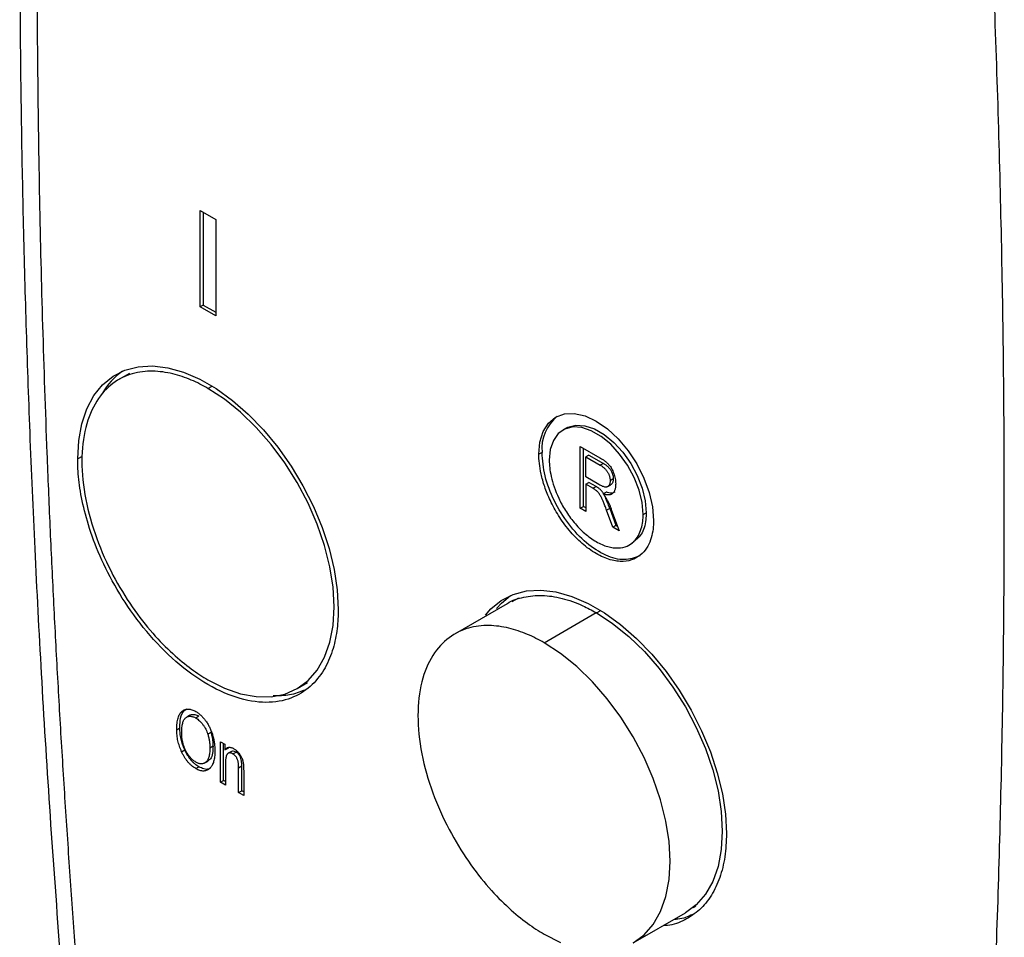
# Model space of a CAD drawing. Header units: millimetres. Extents: x 0 to 864, y 0 to 559.
# Tile 12 of 32: x 697 to 764, y 333 to 396. Entities that reach past the tile are written whole.
import ezdxf

# ---------------------------------------------------------------- set-up
doc = ezdxf.new("R2010")
doc.units = ezdxf.units.MM
doc.header["$LTSCALE"] = 2

msp = doc.modelspace()

# ---------------------------------------------------------------- linework, layer by layer
for p, q in [((709.554, 382.611), (710.615, 381.998)), ((709.554, 376.078), (709.554, 382.611)), ((709.766, 382.488), (709.766, 376.201)), ((710.615, 381.998), (710.615, 375.466)), ((709.766, 376.201), (709.554, 376.078)), ((709.766, 376.201), (710.615, 375.711)), ((710.615, 375.466), (709.554, 376.078)), ((704.749, 371.557), (704.042, 371.149)), ((710.084, 370.546), (710.363, 370.707)), ((734.386, 367.852), (734.174, 367.73)), ((732.747, 366.2), (732.535, 366.078)), ((735.34, 366.611), (736.674, 365.841)), ((735.34, 362.417), (735.34, 366.611)), ((735.552, 362.54), (735.552, 366.489)), ((701.546, 365.936), (701.246, 365.769)), ((735.93, 366.026), (735.718, 365.903)), ((735.718, 365.903), (736.701, 365.336)), ((735.718, 364.541), (735.718, 365.903)), ((735.93, 366.026), (736.913, 365.458)), ((736.913, 365.458), (736.701, 365.336)), ((736.603, 364.03), (735.718, 364.541)), ((735.718, 364.051), (735.93, 364.174)), ((736.411, 363.896), (735.93, 364.174)), ((737.581, 364.404), (737.368, 364.282)), ((735.718, 364.051), (735.718, 362.199)), ((736.199, 363.773), (735.718, 364.051)), ((736.199, 363.773), (736.411, 363.896)), ((736.897, 363.398), (737.109, 363.52)), ((737.208, 363.888), (737.42, 364.011)), ((735.34, 362.417), (735.552, 362.54)), ((735.718, 362.199), (735.34, 362.417)), ((735.718, 362.444), (735.552, 362.54)), ((737.346, 362.401), (737.133, 362.279)), ((737.553, 361.14), (737.133, 362.279)), ((737.346, 362.401), (737.765, 361.262)), ((737.45, 362.345), (737.982, 360.892)), ((739.606, 361.996), (739.818, 362.118)), ((737.553, 361.14), (737.765, 361.262)), ((737.982, 360.892), (737.553, 361.14)), ((737.765, 361.262), (737.868, 361.203)), ((738.677, 359.937), (738.889, 360.059)), ((731.153, 356.328), (730.689, 356.067)), ((730.382, 355.944), (726.846, 353.903)), ((736.455, 355.323), (736.735, 355.481)), ((732.889, 353.3), (736.424, 355.341)), ((716.134, 350.187), (716.841, 350.595)), ((708.642, 348.259), (708.636, 348.255)), ((708.848, 348.378), (708.642, 348.259)), ((709.475, 348.315), (709.263, 348.192)), ((707.963, 347.397), (708.175, 347.52)), ((710.283, 347.214), (710.071, 347.091)), ((710.425, 346.278), (710.213, 346.156)), ((710.935, 346.59), (711.232, 346.418)), ((710.935, 343.844), (710.935, 346.59)), ((711.147, 343.967), (711.147, 346.467)), ((711.232, 346.418), (711.232, 346.026)), ((711.232, 346.026), (711.444, 346.148)), ((711.444, 346.148), (711.507, 346.198)), ((708.294, 345.912), (708.506, 346.034)), ((711.669, 345.924), (711.457, 345.802)), ((711.775, 345.761), (711.988, 345.884)), ((709.258, 344.763), (709.47, 344.886)), ((709.879, 345.152), (710.092, 345.274)), ((711.275, 345.146), (711.275, 343.648)), ((712.378, 344.924), (712.166, 344.802)), ((712.166, 343.133), (712.166, 344.802)), ((712.378, 343.256), (712.378, 344.924)), ((712.506, 344.618), (712.506, 342.937)), ((710.935, 343.844), (711.147, 343.967)), ((711.275, 343.648), (710.935, 343.844)), ((711.275, 343.893), (711.147, 343.967)), ((712.166, 343.133), (712.378, 343.256)), ((712.506, 342.937), (712.166, 343.133)), ((712.506, 343.182), (712.378, 343.256)), ((742.999, 335.343), (743.192, 335.456)), ((738.938, 332.94), (742.474, 334.981))]:
    msp.add_line(p, q)
at = {"flags": 128}
for points in [[(701.246, 365.769), (701.315, 367.008), (701.523, 368.147), (701.866, 369.168), (702.339, 370.055), (702.934, 370.793), (703.641, 371.373), (704.45, 371.783), (705.348, 372.018), (706.321, 372.074), (707.353, 371.95), (708.428, 371.648), (709.529, 371.173), (710.639, 370.532), (711.741, 369.736), (712.816, 368.796), (713.848, 367.729), (714.821, 366.55), (715.719, 365.278), (716.528, 363.933), (717.235, 362.537), (717.83, 361.112), (718.303, 359.679), (718.646, 358.262), (718.854, 356.883), (718.923, 355.563)], [(710.084, 350.786), (711.201, 350.226), (712.299, 349.844), (713.359, 349.648), (714.362, 349.64), (715.293, 349.821), (716.134, 350.187), (716.872, 350.733), (717.494, 351.448), (717.989, 352.322), (718.349, 353.338), (718.567, 354.479), (718.64, 355.727), (718.567, 357.059), (718.349, 358.452), (717.989, 359.884), (717.494, 361.329), (716.872, 362.762), (716.134, 364.16), (715.293, 365.498), (714.362, 366.753), (713.359, 367.904), (712.299, 368.931), (711.201, 369.817), (710.084, 370.546)], [(732.535, 366.078), (732.61, 366.911), (732.831, 367.625), (733.191, 368.194), (733.674, 368.596), (734.264, 368.814), (734.936, 368.841), (735.665, 368.675), (736.424, 368.324), (737.183, 367.799), (737.912, 367.123), (738.585, 366.319), (739.174, 365.421), (739.658, 364.461), (740.017, 363.477), (740.239, 362.507), (740.313, 361.587)], [(739.606, 361.996), (739.537, 362.8), (739.331, 363.649), (738.998, 364.506), (738.553, 365.334), (738.015, 366.096), (737.407, 366.76), (736.757, 367.295), (736.092, 367.679), (735.441, 367.895), (734.833, 367.933), (734.295, 367.792), (733.85, 367.478), (733.517, 367.005), (733.312, 366.393), (733.242, 365.67)], [(734.386, 367.852), (734.507, 367.915), (735.045, 368.056), (735.653, 368.017), (736.304, 367.801), (736.969, 367.417), (737.62, 366.882), (738.227, 366.219), (738.765, 365.457), (739.211, 364.629), (739.543, 363.771), (739.749, 362.922), (739.818, 362.118)], [(728.908, 355.17), (729.273, 355.588), (729.981, 356.167), (730.79, 356.577), (731.688, 356.812), (732.661, 356.868), (733.693, 356.744), (734.768, 356.443), (735.869, 355.967), (736.979, 355.327), (738.08, 354.53), (739.156, 353.591), (740.188, 352.523), (741.16, 351.344), (742.058, 350.072), (742.867, 348.728), (743.575, 347.332), (744.17, 345.906), (744.642, 344.474), (744.985, 343.057), (745.193, 341.677), (745.263, 340.358)], [(729.664, 355.614), (729.99, 355.982), (730.62, 356.509)], [(736.424, 355.341), (737.541, 354.611), (738.639, 353.726), (739.698, 352.698), (740.702, 351.547), (741.633, 350.292), (742.474, 348.954), (743.212, 347.557), (743.834, 346.123), (744.329, 344.678), (744.689, 343.247), (744.907, 341.853), (744.98, 340.521), (744.907, 339.274), (744.689, 338.132), (744.329, 337.116), (743.834, 336.243), (743.212, 335.527), (742.474, 334.982), (742.474, 334.981)], [(738.939, 332.941), (739.677, 333.486), (740.298, 334.202), (740.793, 335.075), (741.153, 336.091), (741.371, 337.233), (741.445, 338.48), (741.371, 339.812), (741.153, 341.206), (740.793, 342.637), (740.298, 344.082), (739.677, 345.515), (738.939, 346.913), (738.097, 348.251), (737.167, 349.506), (736.163, 350.657), (735.103, 351.685), (734.005, 352.57), (732.889, 353.3)], [(732.889, 333.539), (734.005, 332.979)]]:
    msp.add_lwpolyline(points, dxfattribs=at)
for centre, radius, start, end in [((706.963, 367.891), 4.67, 125.05407, 149.9578), ((735.551, 366.462), 2.816, 128.90674, 185.33505)]:
    msp.add_arc(centre, radius, start, end)
for points, knots in [([(700.02, 468.539), (699.801, 465.832), (699.379, 460.605), (698.867, 452.974), (698.454, 445.863), (698.131, 439.28), (697.882, 433.235), (697.707, 428.072), (697.585, 423.731), (697.501, 420.146), (697.438, 416.911), (697.393, 414.012), (697.359, 411.26), (697.33, 408.109), (697.31, 404.255), (697.309, 399.567), (697.34, 394.274), (697.412, 388.369), (697.537, 381.844), (697.725, 374.846), (697.985, 367.394), (698.326, 359.504), (698.768, 351.037), (699.32, 341.989), (699.78, 335.736), (700.017, 332.518)], [0, 0, 0, 0, 0.062681, 0.121046, 0.175103, 0.224859, 0.270317, 0.311479, 0.340806, 0.367474, 0.391484, 0.412837, 0.431884, 0.452516, 0.482632, 0.517066, 0.55582, 0.598897, 0.646301, 0.698029, 0.750748, 0.807298, 0.867684, 0.931915, 1, 1, 1, 1]), ([(701.177, 466.567), (701.113, 465.803), (700.986, 464.273), (700.804, 461.972), (700.629, 459.665), (700.46, 457.353), (700.299, 455.036), (700.144, 452.712), (699.996, 450.384), (699.855, 448.049), (699.721, 445.71), (699.594, 443.364), (699.473, 441.014), (699.36, 438.657), (699.253, 436.295), (698.954, 429.211), (698.594, 417.318), (698.426, 400.466), (698.594, 383.42), (698.978, 370.289), (699.356, 361.2), (699.59, 356.222), (699.852, 351.235), (700.141, 346.239), (700.457, 341.233), (700.8, 336.218), (701.051, 332.865), (701.177, 331.189)], [0, 0, 0, 0, 0.0178097, 0.0356259, 0.0534487, 0.0712783, 0.089115, 0.1069589, 0.1248103, 0.1426693, 0.1605361, 0.178411, 0.196294, 0.2141855, 0.2320855, 0.2499944, 0.374957, 0.5000028, 0.6250454, 0.7500115, 0.7858188, 0.8215919, 0.8573325, 0.893042, 0.928722, 0.9643742, 1, 1, 1, 1]), ([(761.419, 296.412), (761.482, 297.177), (761.609, 298.707), (761.791, 301.008), (761.966, 303.314), (762.135, 305.626), (762.296, 307.944), (762.451, 310.267), (762.599, 312.596), (762.74, 314.93), (762.874, 317.269), (763.001, 319.615), (763.122, 321.966), (763.235, 324.322), (763.342, 326.684), (763.641, 333.768), (764.001, 345.661), (764.169, 362.513), (764.001, 379.559), (763.617, 392.69), (763.239, 401.779), (763.005, 406.757), (762.744, 411.744), (762.455, 416.74), (762.138, 421.747), (761.796, 426.761), (761.544, 430.115), (761.419, 431.791)], [0, 0, 0, 0, 0.017809, 0.035625, 0.053447, 0.071277, 0.089113, 0.106957, 0.124808, 0.142666, 0.160533, 0.178407, 0.19629, 0.214181, 0.23208, 0.249989, 0.374952, 0.499998, 0.62504, 0.750006, 0.785814, 0.821588, 0.857329, 0.89304, 0.92872, 0.964373, 1, 1, 1, 1]), ([(710.084, 370.546), (709.728, 370.752), (709.349, 370.945), (708.548, 371.284), (708.127, 371.429), (707.251, 371.639), (706.796, 371.705), (705.874, 371.718), (705.407, 371.665), (704.495, 371.402), (704.049, 371.191), (703.227, 370.577), (702.851, 370.175), (702.219, 369.172), (701.965, 368.571), (701.619, 367.199), (701.528, 366.429), (701.528, 364.782), (701.619, 363.907), (701.965, 362.136), (702.219, 361.241), (702.851, 359.509), (703.227, 358.672), (704.049, 357.11), (704.495, 356.384), (705.407, 355.067), (705.874, 354.475), (706.796, 353.424), (707.251, 352.965), (708.127, 352.164), (708.548, 351.822), (709.349, 351.236), (709.728, 350.992), (710.084, 350.786)], [0, 0, 0, 0, 0.0625, 0.0625, 0.125, 0.125, 0.1875, 0.1875, 0.25, 0.25, 0.3125, 0.3125, 0.375, 0.375, 0.4375, 0.4375, 0.5, 0.5, 0.5625, 0.5625, 0.625, 0.625, 0.6875, 0.6875, 0.75, 0.75, 0.8125, 0.8125, 0.875, 0.875, 0.9375, 0.9375, 1, 1, 1, 1]), ([(739.389, 359.194), (739.05, 359.067), (738.372, 358.814), (737.075, 359.158), (735.752, 360.003), (734.52, 361.306), (733.537, 362.9), (732.874, 364.624), (732.789, 365.677), (732.747, 366.2)], [0, 0, 0, 0, 0.142991, 0.286108, 0.429226, 0.572344, 0.715461, 0.858579, 1, 1, 1, 1]), ([(718.923, 355.563), (718.923, 355.138), (718.9, 354.699), (718.79, 353.808), (718.702, 353.356), (718.438, 352.463), (718.262, 352.023), (717.797, 351.191), (717.509, 350.8), (716.802, 350.12), (716.383, 349.83), (715.41, 349.411), (714.856, 349.282), (713.632, 349.235), (712.963, 349.318), (711.557, 349.717), (710.821, 350.034), (709.348, 350.884), (708.612, 351.417), (707.206, 352.641), (706.537, 353.331), (705.313, 354.791), (704.759, 355.56), (703.786, 357.102), (703.367, 357.876), (702.66, 359.372), (702.372, 360.096), (701.907, 361.464), (701.731, 362.108), (701.467, 363.305), (701.379, 363.859), (701.268, 364.878), (701.246, 365.343), (701.246, 365.769)], [0, 0, 0, 0, 0.0625, 0.0625, 0.125, 0.125, 0.1875, 0.1875, 0.25, 0.25, 0.3125, 0.3125, 0.375, 0.375, 0.4375, 0.4375, 0.5, 0.5, 0.5625, 0.5625, 0.625, 0.625, 0.6875, 0.6875, 0.75, 0.75, 0.8125, 0.8125, 0.875, 0.875, 0.9375, 0.9375, 1, 1, 1, 1]), ([(740.313, 361.587), (740.313, 361.213), (740.274, 360.813), (740.1, 360.223), (740.022, 360.03), (739.818, 359.664), (739.691, 359.492), (739.38, 359.192), (739.195, 359.065), (738.767, 358.881), (738.523, 358.824), (737.985, 358.803), (737.691, 358.839), (737.072, 359.015), (736.748, 359.155), (736.1, 359.529), (735.776, 359.763), (735.158, 360.302), (734.863, 360.605), (734.325, 361.248), (734.081, 361.586), (733.653, 362.265), (733.468, 362.605), (733.157, 363.263), (733.03, 363.582), (732.826, 364.184), (732.749, 364.467), (732.574, 365.257), (732.535, 365.703), (732.535, 366.078)], [0, 0, 0, 0, 0.125, 0.125, 0.1875, 0.1875, 0.25, 0.25, 0.3125, 0.3125, 0.375, 0.375, 0.4375, 0.4375, 0.5, 0.5, 0.5625, 0.5625, 0.625, 0.625, 0.6875, 0.6875, 0.75, 0.75, 0.8125, 0.8125, 0.875, 0.875, 1, 1, 1, 1]), ([(733.242, 365.67), (733.242, 365.363), (733.274, 364.998), (733.465, 364.136), (733.624, 363.636), (734.006, 362.828), (734.157, 362.55), (734.507, 361.994), (734.707, 361.718), (735.147, 361.192), (735.388, 360.944), (735.894, 360.503), (736.159, 360.311), (736.689, 360.005), (736.954, 359.891), (737.46, 359.747), (737.701, 359.718), (738.142, 359.735), (738.341, 359.781), (738.692, 359.932), (738.842, 360.036), (739.224, 360.403), (739.384, 360.719), (739.574, 361.362), (739.606, 361.689), (739.606, 361.996)], [0, 0, 0, 0, 0.125, 0.125, 0.25, 0.25, 0.3125, 0.3125, 0.375, 0.375, 0.4375, 0.4375, 0.5, 0.5, 0.5625, 0.5625, 0.625, 0.625, 0.6875, 0.6875, 0.75, 0.75, 0.875, 0.875, 1, 1, 1, 1]), ([(736.674, 365.841), (736.708, 365.822), (736.773, 365.783), (736.867, 365.723), (736.955, 365.663), (737.036, 365.604), (737.11, 365.544), (737.177, 365.485), (737.238, 365.427), (737.309, 365.348), (737.39, 365.242), (737.477, 365.102), (737.554, 364.947), (737.622, 364.78), (737.678, 364.604), (737.717, 364.425), (737.741, 364.244), (737.744, 364.127), (737.746, 364.067)], [0, 0, 0, 0, 0.059861, 0.115867, 0.168079, 0.216582, 0.261137, 0.301832, 0.339688, 0.374291, 0.44084, 0.509232, 0.581286, 0.658766, 0.739724, 0.822665, 0.908999, 1, 1, 1, 1]), ([(736.913, 365.458), (736.94, 365.442), (736.992, 365.411), (737.067, 365.359), (737.137, 365.304), (737.203, 365.248), (737.263, 365.187), (737.318, 365.125), (737.368, 365.06), (737.413, 364.992), (737.452, 364.922), (737.488, 364.851), (737.516, 364.779), (737.54, 364.706), (737.558, 364.632), (737.572, 364.556), (737.579, 364.48), (737.58, 364.43), (737.581, 364.404)], [0, 0, 0, 0, 0.079957, 0.15511, 0.225877, 0.293103, 0.356441, 0.416783, 0.475779, 0.532583, 0.588591, 0.643903, 0.699487, 0.755259, 0.81323, 0.872643, 0.934673, 1, 1, 1, 1]), ([(736.701, 365.336), (736.728, 365.32), (736.78, 365.289), (736.855, 365.237), (736.925, 365.181), (736.991, 365.126), (737.051, 365.065), (737.106, 365.003), (737.156, 364.937), (737.201, 364.869), (737.24, 364.8), (737.275, 364.729), (737.304, 364.657), (737.328, 364.584), (737.346, 364.509), (737.36, 364.434), (737.366, 364.358), (737.368, 364.308), (737.368, 364.282)], [0, 0, 0, 0, 0.079957, 0.15511, 0.225877, 0.293103, 0.356441, 0.416783, 0.475779, 0.532583, 0.588591, 0.643903, 0.699487, 0.755259, 0.81323, 0.872643, 0.934673, 1, 1, 1, 1]), ([(737.368, 364.282), (737.368, 364.247), (737.366, 364.18), (737.348, 364.092), (737.321, 364.014), (737.282, 363.952), (737.234, 363.903), (737.178, 363.87), (737.114, 363.852), (737.041, 363.85), (736.954, 363.866), (736.853, 363.902), (736.733, 363.958), (736.648, 364.005), (736.603, 364.03)], [0, 0, 0, 0, 0.081705, 0.159483, 0.235194, 0.310253, 0.383342, 0.454155, 0.52525, 0.59793, 0.677209, 0.769944, 0.877245, 1, 1, 1, 1]), ([(737.581, 364.404), (737.574, 364.326), (737.562, 364.18), (737.494, 364.052), (737.431, 364.027), (737.415, 364.02)], [0, 0, 0, 0, 0.46445, 0.863042, 1, 1, 1, 1]), ([(737.133, 362.279), (737.114, 362.332), (737.076, 362.434), (737.021, 362.581), (736.969, 362.713), (736.922, 362.833), (736.878, 362.938), (736.838, 363.03), (736.801, 363.108), (736.758, 363.192), (736.707, 363.282), (736.647, 363.378), (736.587, 363.46), (736.526, 363.532), (736.458, 363.594), (736.382, 363.656), (736.294, 363.717), (736.232, 363.754), (736.199, 363.773)], [0, 0, 0, 0, 0.092728, 0.177366, 0.254414, 0.323889, 0.385354, 0.438553, 0.484631, 0.522952, 0.588828, 0.648611, 0.702575, 0.751873, 0.802247, 0.860186, 0.925559, 1, 1, 1, 1]), ([(737.346, 362.401), (737.326, 362.455), (737.289, 362.557), (737.233, 362.703), (737.182, 362.836), (737.134, 362.955), (737.09, 363.061), (737.05, 363.152), (737.014, 363.23), (736.97, 363.314), (736.919, 363.405), (736.859, 363.501), (736.799, 363.583), (736.738, 363.654), (736.67, 363.717), (736.594, 363.779), (736.506, 363.839), (736.444, 363.876), (736.411, 363.896)], [0, 0, 0, 0, 0.092728, 0.177366, 0.254414, 0.323889, 0.385354, 0.438553, 0.484631, 0.522952, 0.588828, 0.648611, 0.702575, 0.751873, 0.802247, 0.860186, 0.925559, 1, 1, 1, 1]), ([(737.746, 364.067), (737.745, 364.028), (737.743, 363.952), (737.734, 363.846), (737.718, 363.749), (737.692, 363.663), (737.663, 363.584), (737.625, 363.517), (737.581, 363.459), (737.529, 363.411), (737.472, 363.372), (737.408, 363.345), (737.338, 363.328), (737.261, 363.321), (737.179, 363.323), (737.09, 363.339), (736.996, 363.362), (736.93, 363.386), (736.897, 363.398)], [0, 0, 0, 0, 0.070124, 0.136973, 0.201515, 0.263247, 0.323812, 0.382633, 0.440984, 0.498977, 0.557187, 0.615133, 0.67446, 0.734991, 0.797237, 0.861968, 0.929489, 1, 1, 1, 1]), ([(737.681, 363.512), (737.634, 363.487), (737.5, 363.415), (737.287, 363.457), (737.139, 363.51), (737.109, 363.52)], [0, 0, 0, 0, 0.29946, 0.858041, 1, 1, 1, 1]), ([(736.897, 363.398), (736.922, 363.368), (736.969, 363.31), (737.033, 363.224), (737.088, 363.144), (737.119, 363.09), (737.134, 363.065)], [0, 0, 0, 0, 0.289711, 0.551497, 0.788143, 1, 1, 1, 1]), ([(737.134, 363.065), (737.164, 363.007), (737.223, 362.89), (737.304, 362.712), (737.382, 362.53), (737.427, 362.407), (737.45, 362.345)], [0, 0, 0, 0, 0.245563, 0.493888, 0.744613, 1, 1, 1, 1]), ([(739.818, 362.118), (739.812, 361.958), (739.791, 361.397), (739.545, 360.589), (739.096, 360.241), (738.879, 360.073)], [0, 0, 0, 0, 0.171027, 0.60076, 1, 1, 1, 1]), ([(730.384, 355.94), (730.391, 355.946), (730.71, 356.196), (731.505, 356.414), (732.738, 356.564), (734.1, 356.354), (735.343, 355.926), (736.124, 355.503), (736.424, 355.341)], [0, 0, 0, 0, 0.005308, 0.220397, 0.435486, 0.650576, 0.865665, 1, 1, 1, 1]), ([(732.889, 353.3), (732.532, 353.505), (732.153, 353.699), (731.353, 354.037), (730.931, 354.182), (730.055, 354.393), (729.6, 354.458), (728.679, 354.471), (728.211, 354.419), (727.299, 354.155), (726.853, 353.944), (726.031, 353.331), (725.655, 352.929), (725.023, 351.926), (724.769, 351.325), (724.423, 349.953), (724.333, 349.182), (724.333, 347.535), (724.423, 346.66), (724.769, 344.889), (725.023, 343.994), (725.655, 342.262), (726.031, 341.425), (726.853, 339.863), (727.299, 339.138), (728.211, 337.82), (728.679, 337.228), (729.6, 336.177), (730.055, 335.718), (730.931, 334.917), (731.353, 334.575), (732.153, 333.989), (732.532, 333.745), (732.889, 333.539)], [0, 0, 0, 0, 0.0625, 0.0625, 0.125, 0.125, 0.1875, 0.1875, 0.25, 0.25, 0.3125, 0.3125, 0.375, 0.375, 0.4375, 0.4375, 0.5, 0.5, 0.5625, 0.5625, 0.625, 0.625, 0.6875, 0.6875, 0.75, 0.75, 0.8125, 0.8125, 0.875, 0.875, 0.9375, 0.9375, 1, 1, 1, 1]), ([(716.625, 350.079), (716.302, 349.949), (715.655, 349.687), (714.892, 349.7), (714.51, 349.706)], [0, 0, 0, 0, 0.4999213, 1, 1, 1, 1]), ([(707.963, 347.397), (707.964, 347.474), (707.967, 347.624), (707.984, 347.833), (708.013, 348.021), (708.053, 348.19), (708.105, 348.337), (708.169, 348.465), (708.245, 348.571), (708.332, 348.656), (708.427, 348.723), (708.529, 348.768), (708.637, 348.796), (708.751, 348.802), (708.87, 348.792), (708.995, 348.758), (709.126, 348.709), (709.215, 348.66), (709.26, 348.635)], [0, 0, 0, 0, 0.083192, 0.162005, 0.236269, 0.306625, 0.373626, 0.437744, 0.499734, 0.560167, 0.618836, 0.675015, 0.729697, 0.783009, 0.835913, 0.889445, 0.943947, 1, 1, 1, 1]), ([(708.175, 347.52), (708.181, 347.68), (708.195, 348.101), (708.321, 348.602), (708.557, 348.764), (708.635, 348.818)], [0, 0, 0, 0, 0.289681, 0.765236, 1, 1, 1, 1]), ([(708.303, 347.195), (708.303, 347.259), (708.304, 347.382), (708.319, 347.553), (708.338, 347.709), (708.368, 347.845), (708.405, 347.964), (708.453, 348.064), (708.507, 348.148), (708.571, 348.212), (708.641, 348.261), (708.716, 348.296), (708.796, 348.316), (708.88, 348.32), (708.969, 348.31), (709.063, 348.286), (709.161, 348.247), (709.229, 348.211), (709.263, 348.192)], [0, 0, 0, 0, 0.089498, 0.172859, 0.250997, 0.324072, 0.392055, 0.456413, 0.517038, 0.575219, 0.630993, 0.685018, 0.737147, 0.788668, 0.839836, 0.891641, 0.945031, 1, 1, 1, 1]), ([(708.849, 348.376), (708.851, 348.378), (708.913, 348.444), (709.103, 348.456), (709.325, 348.397), (709.448, 348.329), (709.475, 348.315)], [0, 0, 0, 0, 0.012615, 0.468009, 0.884607, 1, 1, 1, 1]), ([(709.26, 348.635), (709.29, 348.617), (709.348, 348.582), (709.435, 348.52), (709.52, 348.454), (709.603, 348.381), (709.684, 348.302), (709.763, 348.216), (709.839, 348.125), (709.914, 348.029), (709.986, 347.926), (710.054, 347.819), (710.119, 347.708), (710.179, 347.593), (710.236, 347.473), (710.288, 347.35), (710.337, 347.221), (710.382, 347.089), (710.422, 346.954), (710.458, 346.816), (710.486, 346.677), (710.511, 346.535), (710.529, 346.391), (710.544, 346.244), (710.551, 346.096), (710.552, 345.998), (710.553, 345.948)], [0, 0, 0, 0, 0.037493, 0.074051, 0.110413, 0.146291, 0.182367, 0.218677, 0.255075, 0.292241, 0.329654, 0.367533, 0.405691, 0.44454, 0.484076, 0.524715, 0.566402, 0.609668, 0.653909, 0.699182, 0.745579, 0.793405, 0.842405, 0.893353, 0.945746, 1, 1, 1, 1]), ([(709.263, 348.192), (709.305, 348.166), (709.39, 348.113), (709.514, 348.008), (709.633, 347.884), (709.744, 347.743), (709.848, 347.592), (709.937, 347.43), (710.014, 347.262), (710.052, 347.149), (710.071, 347.091)], [0, 0, 0, 0, 0.123478, 0.245158, 0.367481, 0.493109, 0.620134, 0.7449, 0.870911, 1, 1, 1, 1]), ([(708.294, 345.912), (708.268, 345.973), (708.215, 346.094), (708.148, 346.278), (708.09, 346.463), (708.044, 346.648), (708.007, 346.835), (707.982, 347.023), (707.966, 347.211), (707.964, 347.335), (707.963, 347.397)], [0, 0, 0, 0, 0.119867, 0.239024, 0.359553, 0.481559, 0.605468, 0.732968, 0.86425, 1, 1, 1, 1]), ([(708.506, 346.034), (708.48, 346.095), (708.427, 346.216), (708.36, 346.4), (708.303, 346.585), (708.256, 346.771), (708.22, 346.958), (708.194, 347.145), (708.178, 347.334), (708.176, 347.457), (708.175, 347.52)], [0, 0, 0, 0, 0.119867, 0.239024, 0.359553, 0.481559, 0.605468, 0.732968, 0.86425, 1, 1, 1, 1]), ([(709.255, 345.206), (709.223, 345.226), (709.159, 345.265), (709.064, 345.338), (708.974, 345.419), (708.887, 345.511), (708.804, 345.613), (708.725, 345.724), (708.65, 345.845), (708.578, 345.974), (708.513, 346.111), (708.457, 346.253), (708.408, 346.4), (708.37, 346.55), (708.34, 346.706), (708.318, 346.866), (708.306, 347.03), (708.304, 347.139), (708.303, 347.195)], [0, 0, 0, 0, 0.055613, 0.109581, 0.162924, 0.216102, 0.269892, 0.324917, 0.381919, 0.441791, 0.503291, 0.565809, 0.630028, 0.696811, 0.766993, 0.840587, 0.917983, 1, 1, 1, 1]), ([(710.071, 347.091), (710.083, 347.053), (710.105, 346.976), (710.135, 346.86), (710.158, 346.744), (710.179, 346.627), (710.194, 346.51), (710.206, 346.392), (710.212, 346.273), (710.213, 346.195), (710.213, 346.156)], [0, 0, 0, 0, 0.117849, 0.237158, 0.35777, 0.480725, 0.605782, 0.734448, 0.865169, 1, 1, 1, 1]), ([(710.283, 347.214), (710.295, 347.175), (710.318, 347.098), (710.347, 346.982), (710.37, 346.867), (710.392, 346.75), (710.406, 346.632), (710.418, 346.514), (710.424, 346.396), (710.425, 346.318), (710.425, 346.278)], [0, 0, 0, 0, 0.117849, 0.237158, 0.35777, 0.480725, 0.605782, 0.734448, 0.865169, 1, 1, 1, 1]), ([(710.213, 346.156), (710.213, 346.096), (710.212, 345.981), (710.198, 345.82), (710.177, 345.674), (710.146, 345.546), (710.108, 345.433), (710.061, 345.336), (710.005, 345.256), (709.94, 345.192), (709.869, 345.143), (709.794, 345.109), (709.715, 345.089), (709.631, 345.084), (709.543, 345.091), (709.451, 345.115), (709.354, 345.153), (709.289, 345.188), (709.255, 345.206)], [0, 0, 0, 0, 0.085587, 0.166358, 0.242221, 0.313698, 0.381454, 0.445792, 0.507562, 0.567456, 0.625427, 0.680842, 0.734313, 0.787015, 0.838963, 0.891397, 0.945077, 1, 1, 1, 1]), ([(710.425, 346.278), (710.419, 346.119), (710.407, 345.798), (710.299, 345.433), (710.143, 345.326), (710.084, 345.285)], [0, 0, 0, 0, 0.381871, 0.767053, 1, 1, 1, 1]), ([(711.232, 346.026), (711.25, 346.051), (711.285, 346.099), (711.348, 346.153), (711.416, 346.19), (711.491, 346.21), (711.571, 346.213), (711.658, 346.196), (711.75, 346.164), (711.813, 346.13), (711.846, 346.113)], [0, 0, 0, 0, 0.1396, 0.269696, 0.394051, 0.513661, 0.631635, 0.750274, 0.872674, 1, 1, 1, 1]), ([(711.846, 346.113), (711.871, 346.097), (711.921, 346.066), (711.995, 346.011), (712.066, 345.948), (712.133, 345.877), (712.195, 345.803), (712.252, 345.728), (712.302, 345.649), (712.347, 345.568), (712.385, 345.483), (712.418, 345.394), (712.445, 345.299), (712.464, 345.216), (712.476, 345.145), (712.484, 345.086), (712.491, 345.02), (712.496, 344.951), (712.501, 344.875), (712.503, 344.794), (712.506, 344.708), (712.506, 344.648), (712.506, 344.618)], [0, 0, 0, 0, 0.057076, 0.112243, 0.166711, 0.220738, 0.273946, 0.324397, 0.373587, 0.421633, 0.470319, 0.521782, 0.576728, 0.63569, 0.667677, 0.703855, 0.743388, 0.787184, 0.834397, 0.885486, 0.941017, 1, 1, 1, 1]), ([(709.258, 344.763), (709.209, 344.793), (709.114, 344.852), (708.974, 344.961), (708.841, 345.084), (708.716, 345.221), (708.598, 345.374), (708.488, 345.54), (708.385, 345.72), (708.325, 345.847), (708.294, 345.912)], [0, 0, 0, 0, 0.128464, 0.252118, 0.373476, 0.493004, 0.613709, 0.737277, 0.865504, 1, 1, 1, 1]), ([(709.47, 344.886), (709.421, 344.916), (709.326, 344.974), (709.186, 345.083), (709.053, 345.207), (708.928, 345.344), (708.81, 345.496), (708.7, 345.662), (708.597, 345.843), (708.537, 345.969), (708.506, 346.034)], [0, 0, 0, 0, 0.128464, 0.252118, 0.373476, 0.493004, 0.613709, 0.737277, 0.865504, 1, 1, 1, 1]), ([(710.553, 345.948), (710.552, 345.881), (710.55, 345.75), (710.535, 345.564), (710.508, 345.396), (710.473, 345.241), (710.425, 345.103), (710.368, 344.98), (710.301, 344.872), (710.247, 344.814), (710.22, 344.785)], [0, 0, 0, 0, 0.141691, 0.277461, 0.407496, 0.532719, 0.653726, 0.77106, 0.88631, 1, 1, 1, 1]), ([(711.775, 345.761), (711.757, 345.771), (711.72, 345.792), (711.667, 345.812), (711.617, 345.825), (711.569, 345.83), (711.525, 345.828), (711.483, 345.815), (711.444, 345.796), (711.409, 345.768), (711.377, 345.731), (711.349, 345.681), (711.326, 345.62), (711.307, 345.548), (711.293, 345.464), (711.282, 345.369), (711.275, 345.263), (711.275, 345.186), (711.275, 345.146)], [0, 0, 0, 0, 0.053032, 0.104144, 0.15326, 0.201625, 0.249892, 0.298577, 0.348552, 0.40047, 0.45504, 0.51483, 0.579268, 0.649788, 0.726724, 0.810576, 0.901604, 1, 1, 1, 1]), ([(711.988, 345.884), (711.925, 345.912), (711.815, 345.961), (711.708, 345.954), (711.675, 345.925), (711.671, 345.922)], [0, 0, 0, 0, 0.539484, 0.950861, 1, 1, 1, 1]), ([(712.166, 344.802), (712.166, 344.849), (712.165, 344.937), (712.158, 345.062), (712.144, 345.171), (712.126, 345.264), (712.1, 345.347), (712.07, 345.424), (712.032, 345.495), (711.989, 345.563), (711.941, 345.624), (711.889, 345.678), (711.833, 345.725), (711.795, 345.749), (711.775, 345.761)], [0, 0, 0, 0, 0.144217, 0.268382, 0.372345, 0.456741, 0.530103, 0.599047, 0.666277, 0.732998, 0.799118, 0.864162, 0.930883, 1, 1, 1, 1]), ([(712.378, 344.924), (712.378, 344.972), (712.377, 345.059), (712.37, 345.185), (712.356, 345.293), (712.338, 345.387), (712.312, 345.47), (712.282, 345.546), (712.244, 345.618), (712.201, 345.685), (712.153, 345.747), (712.101, 345.801), (712.046, 345.848), (712.007, 345.872), (711.988, 345.884)], [0, 0, 0, 0, 0.144217, 0.268382, 0.372345, 0.456741, 0.530103, 0.599047, 0.666277, 0.732998, 0.799118, 0.864162, 0.930883, 1, 1, 1, 1]), ([(710.22, 344.785), (710.189, 344.757), (710.128, 344.703), (710.025, 344.644), (709.915, 344.608), (709.798, 344.593), (709.673, 344.602), (709.541, 344.632), (709.402, 344.686), (709.307, 344.737), (709.258, 344.763)], [0, 0, 0, 0, 0.133765, 0.261459, 0.385485, 0.505837, 0.625946, 0.746913, 0.870985, 1, 1, 1, 1]), ([(710.266, 344.813), (710.222, 344.782), (710.096, 344.695), (709.812, 344.718), (709.58, 344.832), (709.47, 344.886)], [0, 0, 0, 0, 0.21759, 0.628655, 1, 1, 1, 1]), ([(745.263, 340.358), (745.241, 339.823), (745.197, 338.747), (744.837, 337.342), (744.265, 336.121), (743.465, 335.143), (742.45, 334.467), (741.599, 334.128), (741.064, 334.115), (740.968, 334.112)], [0, 0, 0, 0, 0.156238, 0.314582, 0.472926, 0.636784, 0.800643, 0.964501, 1, 1, 1, 1]), ([(742.965, 334.874), (742.648, 334.729), (742.257, 334.55), (741.794, 334.54), (741.707, 334.539)], [0, 0, 0, 0, 0.8115007, 1, 1, 1, 1])]:
    msp.add_open_spline(points, degree=3, knots=knots)

doc.saveas('drawing.dxf')
